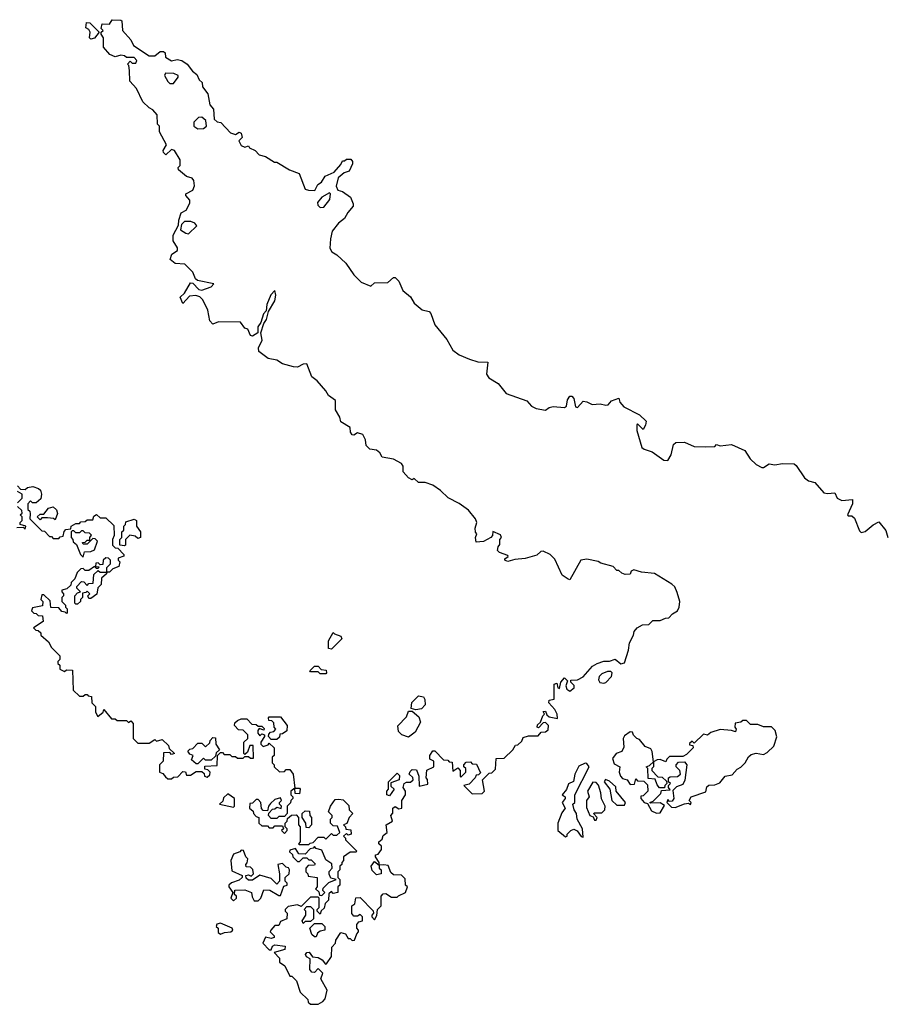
# Model space of a CAD drawing. Extents: x 2494118 to 2687960, y 757339 to 915227.
# Tile 254 of 256: x 2617117 to 2621728, y 858010 to 863252. Entities that reach past the tile are written whole.
import ezdxf

# ---------------------------------------------------------------- set-up
doc = ezdxf.new("R2010")
doc.units = 0

msp = doc.modelspace()

# ---------------------------------------------------------------- linework, layer by layer
at = {"layer": '0CON20XD'}
for points in [[(2620615, 860202.5), (2620602.3, 860232.3), (2620587.3, 860247.3), (2620495, 860304.2), (2620425, 860311.2), (2620385, 860322.5), (2620370, 860315), (2620365, 860300), (2620338.3, 860298.3), (2620320, 860305), (2620305, 860320), (2620295, 860320), (2620275, 860340), (2620208.3, 860358.3), (2620195, 860367.5), (2620135, 860380), (2620102.5, 860375), (2620045, 860270), (2620035, 860272.5), (2620003.3, 860295), (2619965, 860380), (2619940, 860405), (2619903, 860423), (2619889.3, 860420.7), (2619868.6, 860401.4), (2619807, 860383), (2619751.2, 860378.8), (2619715, 860366.7), (2619705, 860370), (2619697.5, 860375), (2619698.3, 860381.7), (2619716.4, 860393.6), (2619715, 860400), (2619670, 860415), (2619660, 860425), (2619662.5, 860445), (2619671.7, 860458.3), (2619672.5, 860485), (2619680, 860495), (2619675, 860510), (2619635, 860526.7), (2619633.3, 860505), (2619624.1, 860495.9), (2619585, 860473.8), (2619545, 860470), (2619542.5, 860495), (2619550, 860515), (2619543, 860523), (2619540, 860545), (2619550, 860575), (2619542.5, 860595), (2619505, 860641.2), (2619455, 860676.2), (2619396.4, 860706.4), (2619356.7, 860745), (2619315, 860773.3), (2619275, 860787.5), (2619238.3, 860788.3), (2619215, 860810), (2619205, 860802.5), (2619185, 860813.3), (2619156.7, 860845), (2619157.5, 860875), (2619148.8, 860888.8), (2619105, 860912.5), (2619045, 860922.5), (2619032.5, 860945), (2619015, 860960), (2618980, 860965), (2618960, 860985), (2618957.5, 861015), (2618943, 861043), (2618915, 861052.5), (2618895, 861040), (2618885, 861042.5), (2618877.5, 861055), (2618875, 861080), (2618825, 861110), (2618820, 861135), (2618797.5, 861175), (2618796.7, 861225), (2618760.7, 861250.7), (2618746.1, 861276.1), (2618699.5, 861329.5), (2618670.7, 861350.7), (2618645, 861420), (2618625, 861417.5), (2618595, 861402.5), (2618573, 861403), (2618515, 861420), (2618485, 861440), (2618438.3, 861448.3), (2618390, 861485), (2618387.5, 861505), (2618406.2, 861545), (2618400, 861585), (2618416.2, 861635), (2618430, 861655), (2618441.2, 861698.8), (2618474, 861755), (2618479.2, 861785), (2618475, 861810), (2618453.2, 861786.8), (2618432, 861735), (2618428.8, 861701.2), (2618413.8, 861685), (2618400, 861640), (2618383.8, 861616.2), (2618383.8, 861585), (2618355, 861566.7), (2618345, 861570), (2618330, 861605), (2618315, 861610), (2618291.7, 861641.7), (2618175, 861642.5), (2618145, 861630), (2618128.3, 861648.3), (2618117.5, 861705), (2618090.7, 861760.7), (2618075, 861776.7), (2618053.9, 861783.9), (2618020, 861780), (2617985, 861740), (2617970, 861775), (2617993.6, 861796.4), (2618025, 861850), (2618038.3, 861848.3), (2618070, 861815), (2618085, 861812.5), (2618135, 861830), (2618150, 861845), (2618063, 861863), (2618051.7, 861871.7), (2618038.3, 861908.3), (2617995, 861950), (2617943.6, 861953.6), (2617917.5, 861975), (2617927, 862003), (2617957, 862023), (2617957, 862037), (2617933.6, 862073.6), (2617933.3, 862105), (2617961.7, 862158.3), (2617963.3, 862185), (2617976.4, 862223.6), (2618003, 862237), (2618022.5, 862275), (2618021.7, 862291.7), (2618000, 862315), (2618000, 862325), (2618037.5, 862345), (2618046.4, 862366.4), (2618042.5, 862395), (2618035, 862407.5), (2618005, 862417.5), (2617961.7, 862451.7), (2617960, 862465), (2617970, 862475), (2617970, 862505), (2617940, 862555), (2617925, 862560), (2617895, 862532.5), (2617882.5, 862545), (2617880, 862555), (2617897.5, 862585), (2617860, 862655), (2617860, 862685), (2617850, 862695), (2617847.5, 862745), (2617825, 862772.5), (2617805, 862783.3), (2617772.5, 862815), (2617737.5, 862885), (2617703.3, 862925), (2617701.7, 862981.7), (2617697.5, 863007.5), (2617690, 863015), (2617705, 863030), (2617715, 863020), (2617735, 863020), (2617740, 863035), (2617725, 863050), (2617685, 863050), (2617675, 863060), (2617655, 863062.5), (2617625, 863053.3), (2617597, 863067), (2617563.3, 863105), (2617562.5, 863155), (2617550, 863175), (2617550, 863185), (2617560, 863195), (2617550, 863205), (2617555, 863230), (2617595, 863227.5), (2617608.3, 863251.7), (2617655, 863250), (2617660, 863245), (2617663.8, 863193.8), (2617707.5, 863145), (2617722.5, 863115), (2617805, 863060), (2617835, 863060), (2617865, 863082.5), (2617881.7, 863081.7), (2617890, 863075), (2617891.7, 863051.7), (2617925, 863032.5), (2617955, 863040), (2617980, 863035), (2618007.5, 863015), (2618037, 862977), (2618059.3, 862959.3), (2618071.7, 862931.7), (2618087, 862917), (2618090, 862895), (2618117, 862857), (2618128.3, 862798.3), (2618147.5, 862775), (2618151.7, 862721.7), (2618168.3, 862708.3), (2618187.5, 862705), (2618239.3, 862649.3), (2618265, 862640), (2618285, 862652.5), (2618295, 862647.5), (2618300, 862625), (2618283.3, 862606.7), (2618295, 862582.5), (2618315, 862572.5), (2618335, 862580), (2618340, 862570), (2618370, 862555), (2618391.7, 862531.7), (2618425, 862522.5), (2618473, 862493), (2618485, 862492.5), (2618553, 862453), (2618603, 862433), (2618635, 862350), (2618653.3, 862343.3), (2618687, 862343), (2618702.5, 862375), (2618723, 862387), (2618741.7, 862418.3), (2618789.3, 862440.7), (2618825, 862480), (2618835, 862500), (2618845, 862500), (2618855, 862510), (2618878.3, 862508.3), (2618887.5, 862497.5), (2618887.5, 862485), (2618870, 862445), (2618843, 862437), (2618810.7, 862409.3), (2618800, 862365), (2618810, 862345), (2618835, 862337.5), (2618876.4, 862306.4), (2618891.7, 862271.7), (2618891.7, 862258.3), (2618862.5, 862225), (2618845, 862192.5), (2618812.3, 862167.7), (2618780, 862125), (2618770, 862085), (2618767.5, 862035), (2618777.5, 862015), (2618805, 862000), (2618852.5, 861955), (2618893.9, 861893.9), (2618933.6, 861853.6), (2618985, 861832.5), (2619005, 861850), (2619075, 861852.5), (2619105, 861880), (2619115, 861880), (2619135, 861860), (2619155, 861810), (2619196.4, 861776.4), (2619215, 861742.5), (2619257.7, 861707.7), (2619295, 861697.5), (2619305, 861687.5), (2619325, 861627.5), (2619388.8, 861548.8), (2619422.3, 861492.3), (2619455, 861467.5), (2619510, 861445), (2619555, 861430), (2619608.3, 861428.3), (2619600, 861365), (2619612.5, 861345), (2619662.5, 861315), (2619705, 861262.5), (2619815, 861223.3), (2619840, 861195), (2619865, 861182.5), (2619915, 861173.3), (2619935, 861187.5), (2619955, 861192.5), (2620015, 861186.7), (2620025.7, 861194.3), (2620031.2, 861228.8), (2620045, 861246.7), (2620055, 861246.7), (2620066.2, 861235), (2620075, 861190), (2620085, 861187.5), (2620115, 861220), (2620135, 861217.5), (2620163.6, 861203.6), (2620205, 861206.2), (2620235, 861198.8), (2620248.3, 861201.7), (2620265, 861222.5), (2620305, 861237.5), (2620310, 861215), (2620330.7, 861190.7), (2620415, 861148.8), (2620450, 861115), (2620447, 861093), (2620435, 861070), (2620405, 861100), (2620400, 861095), (2620400, 861065), (2620427.5, 860975), (2620440, 860965), (2620482, 860952), (2620545, 860906.7), (2620565.7, 860904.3), (2620583.3, 860935), (2620595, 860990), (2620608.3, 861001.7), (2620655, 861003.3), (2620705, 860980), (2620765, 860977.5), (2620815, 860980), (2620825, 860990), (2620845, 860982.5), (2620905, 860990), (2620975, 860957.5), (2621003.6, 860913.6), (2621035, 860883.3), (2621065, 860867.5), (2621075, 860867.5), (2621105, 860886.7), (2621135, 860881.2), (2621175, 860888.8), (2621237.3, 860887.3), (2621248.8, 860878.8), (2621293, 860813), (2621315, 860796.2), (2621347.3, 860787.3), (2621395, 860733.3), (2621415, 860728.8), (2621455, 860732.5), (2621467.5, 860705), (2621491.7, 860691.7), (2621548, 860698), (2621548.8, 860675), (2621522.5, 860615), (2621525, 860610), (2621545, 860610), (2621558.3, 860598.3), (2621585, 860530), (2621595, 860522.5), (2621615, 860527.5), (2621657.7, 860562.3), (2621688.3, 860578.3), (2621725, 860532.5), (2621736.2, 860495)], [(2617495, 863147.5), (2617487.5, 863155), (2617492.5, 863185), (2617485, 863200), (2617468.3, 863208.3), (2617473, 863237), (2617490, 863235), (2617540, 863185), (2617515, 863152.5), (2617495, 863147.5)], [(2617935, 862912.5), (2617960, 862945), (2617960, 862955), (2617936.1, 862966.1), (2617892.5, 862967.5), (2617887.5, 862955), (2617905, 862922.5), (2617915, 862912.5), (2617935, 862912.5)], [(2618065, 862670), (2618095, 862672.5), (2618110, 862685), (2618107.5, 862715), (2618085, 862732.5), (2618068.3, 862731.7), (2618043, 862707), (2618043.3, 862685), (2618065, 862670)], [(2618715, 862252.5), (2618735, 862253.3), (2618767.5, 862295), (2618770, 862325), (2618765, 862330), (2618725, 862306.7), (2618701.2, 862278.8), (2618703.8, 862265), (2618715, 862252.5)], [(2618015, 862112.5), (2618060, 862155), (2618048.3, 862168.3), (2618027, 862177), (2617993, 862177), (2617978.3, 862161.7), (2617973, 862133), (2618000, 862115), (2618015, 862112.5)], [(2617105, 860770), (2617121.7, 860751.7), (2617145, 860750), (2617158.3, 860761.7), (2617187, 860767), (2617216.4, 860756.4), (2617226.7, 860746.7), (2617232.5, 860725), (2617228.3, 860701.7), (2617205, 860680), (2617185, 860680), (2617175, 860690), (2617160, 860675), (2617160, 860645), (2617170, 860635), (2617171.7, 860621.7), (2617170, 860595), (2617235, 860530), (2617248.3, 860528.3), (2617275, 860500), (2617285, 860500), (2617295, 860490), (2617325, 860490), (2617331.7, 860498.3), (2617348.3, 860501.7), (2617352.5, 860527.5), (2617361.7, 860538.3), (2617388.3, 860541.7), (2617390, 860555), (2617415, 860570), (2617435, 860570), (2617441.7, 860578.3), (2617465, 860580), (2617475, 860590), (2617505, 860590), (2617511.7, 860608.3), (2617525, 860617.5), (2617545, 860600), (2617575, 860600), (2617618.3, 860558.3), (2617620, 860505), (2617610, 860485), (2617610, 860455), (2617625, 860440), (2617638.3, 860438.3), (2617670, 860405), (2617670, 860395), (2617640, 860385), (2617640, 860375), (2617650, 860365), (2617645, 860340), (2617611.7, 860328.3), (2617595, 860310), (2617580, 860310), (2617578.3, 860301.7), (2617551.7, 860278.3), (2617550, 860245), (2617533, 860227), (2617526.4, 860193.6), (2617495, 860170), (2617485, 860170), (2617480, 860185), (2617490, 860195), (2617475, 860210), (2617468.3, 860201.7), (2617451.7, 860198.3), (2617450, 860175), (2617440, 860165), (2617440, 860155), (2617425, 860140), (2617415, 860140), (2617410, 860145), (2617410, 860185), (2617425, 860200), (2617440, 860205), (2617420, 860225), (2617420, 860235), (2617445, 860260), (2617458.3, 860258.3), (2617475, 860240), (2617485, 860250), (2617508.3, 860251.7), (2617511.7, 860298.3), (2617535, 860320), (2617545, 860310), (2617580, 860310), (2617580, 860335), (2617600, 860355), (2617600, 860375), (2617590, 860385), (2617575, 860387.5), (2617560, 860375), (2617558.3, 860351.7), (2617545, 860350), (2617535, 860360), (2617521.7, 860358.3), (2617520, 860340), (2617538.3, 860338.3), (2617535, 860330), (2617525, 860330), (2617515, 860340), (2617485, 860320), (2617465, 860320), (2617455, 860330), (2617441.7, 860328.3), (2617421.7, 860308.3), (2617410, 860275), (2617390, 860255), (2617388.3, 860241.7), (2617368.3, 860221.7), (2617340, 860215), (2617340, 860205), (2617350, 860195), (2617350, 860185), (2617340, 860175), (2617340, 860155), (2617360, 860135), (2617360, 860125), (2617370, 860115), (2617370, 860095), (2617365, 860090), (2617358.3, 860098.3), (2617341.7, 860101.7), (2617325, 860120), (2617281.7, 860121.7), (2617278.3, 860158.3), (2617245, 860190), (2617235, 860190), (2617230, 860165), (2617240, 860155), (2617238.3, 860131.7), (2617185, 860120), (2617180, 860105), (2617191.7, 860091.7), (2617205, 860090), (2617215, 860080), (2617238.3, 860078.3), (2617241.7, 860048.3), (2617190, 860015), (2617201.7, 860001.7), (2617215, 860000), (2617228.3, 859988.3), (2617230, 859975), (2617269.3, 859939.3), (2617285, 859910), (2617330, 859865), (2617330, 859845), (2617320, 859835), (2617320, 859825), (2617330, 859815), (2617330, 859795), (2617355, 859782.5), (2617365, 859790), (2617398.3, 859788.3), (2617401.7, 859681.7), (2617435, 859650), (2617455, 859650), (2617465, 859660), (2617475, 859660), (2617481.7, 859651.7), (2617498.3, 859648.3), (2617500, 859615), (2617520, 859595), (2617520, 859565), (2617531.7, 859541.7), (2617560, 859565), (2617565, 859580), (2617605, 859530), (2617625, 859530), (2617635, 859520), (2617685, 859520), (2617695, 859510), (2617708.3, 859518.3), (2617720, 859505), (2617720, 859425), (2617745, 859400), (2617805, 859400), (2617835, 859420), (2617845, 859410), (2617875, 859420), (2617908.3, 859388.3), (2617911.7, 859371.7), (2617940, 859345), (2617925, 859340), (2617915, 859350), (2617881.7, 859348.3), (2617880, 859305), (2617860, 859285), (2617860, 859245), (2617878.3, 859238.3), (2617891.7, 859221.7)], [(2617105, 860680), (2617130, 860705), (2617130, 860725), (2617105, 860740)], [(2617101.7, 860548.3), (2617135, 860550), (2617145, 860540), (2617150, 860555), (2617120, 860565), (2617120, 860575), (2617130, 860585), (2617130, 860605), (2617120, 860615), (2617130, 860625), (2617128.3, 860638.3), (2617105, 860660)], [(2617305, 860590), (2617297, 860597), (2617265, 860600), (2617235, 860600), (2617225, 860590), (2617210, 860605), (2617225, 860620), (2617245, 860620), (2617269.3, 860650.7), (2617295, 860657.5), (2617312.5, 860642.5), (2617317, 860623), (2617305, 860590)], [(2617675, 860450), (2617650, 860455), (2617650, 860485), (2617660, 860495), (2617660, 860525), (2617670, 860535), (2617670, 860555), (2617680, 860565), (2617681.7, 860578.3), (2617725, 860592.5), (2617737.5, 860585), (2617737.5, 860555), (2617760, 860525), (2617760, 860495), (2617745, 860490), (2617731.7, 860501.7), (2617703, 860507), (2617680, 860485), (2617680, 860455), (2617675, 860450)], [(2617455, 860390), (2617461.7, 860418.3), (2617495, 860420), (2617515, 860430), (2617530, 860475), (2617518.3, 860488.3), (2617505, 860490), (2617475, 860460), (2617455, 860460), (2617451.7, 860468.3), (2617465, 860470), (2617475, 860480), (2617490, 860480), (2617490, 860495), (2617498.3, 860508.3), (2617488.3, 860518.3), (2617465, 860520), (2617455, 860530), (2617445, 860530), (2617435, 860520), (2617415, 860520), (2617405, 860530), (2617395, 860530), (2617390, 860525), (2617390, 860495), (2617400, 860485), (2617401.7, 860471.7), (2617418.3, 860458.3), (2617440, 860405), (2617455, 860390)], [(2617891.7, 859221.7), (2617905, 859210), (2617925, 859210), (2617935, 859220), (2617958.3, 859221.7), (2617985, 859250), (2617998.3, 859248.3), (2618005, 859230), (2618025, 859230), (2618055, 859250), (2618085, 859250), (2618098.3, 859238.3), (2618100, 859225), (2618115, 859220), (2618128.3, 859231.7), (2618130, 859245), (2618118.3, 859258.3), (2618101.7, 859261.7), (2618101.7, 859278.3), (2618168.3, 859281.7), (2618170, 859335), (2618185, 859350), (2618195, 859350), (2618205, 859340), (2618235, 859340), (2618245, 859330), (2618265, 859330), (2618275, 859320), (2618305, 859320), (2618315, 859330), (2618335, 859330), (2618345, 859320), (2618360, 859320), (2618358.3, 859388.3), (2618341.7, 859388.3), (2618328.3, 859351.7), (2618315, 859340), (2618310, 859345), (2618310, 859405), (2618330, 859425), (2618330, 859445), (2618305, 859470), (2618281.7, 859471.7), (2618260, 859495), (2618261.7, 859508.3), (2618275, 859520), (2618295, 859530), (2618325, 859530), (2618351.7, 859501.7), (2618375, 859500), (2618385, 859490), (2618405, 859490), (2618418.3, 859478.3), (2618415, 859470), (2618391.7, 859478.3), (2618383, 859467), (2618383, 859453), (2618395, 859440), (2618405, 859450), (2618420, 859445), (2618420, 859435), (2618400, 859405), (2618400, 859395), (2618411.7, 859381.7), (2618438.3, 859391.7), (2618445, 859400), (2618470, 859375), (2618470, 859335), (2618460, 859325), (2618460, 859295), (2618470, 859285), (2618470, 859275), (2618498.3, 859248.3), (2618525, 859250), (2618535, 859260), (2618555, 859260), (2618572.5, 859235), (2618580, 859160), (2618605, 859160), (2618610, 859155), (2618605, 859130), (2618581.7, 859131.7), (2618580, 859160), (2618560, 859145), (2618560, 859125), (2618570, 859115), (2618570, 859105), (2618560, 859095), (2618558.3, 859081.7), (2618540, 859065), (2618540, 859025), (2618525, 859010), (2618495, 859010), (2618485, 859000), (2618455, 859000), (2618440, 859015), (2618441.7, 859028.3), (2618461.7, 859048.3), (2618475, 859050), (2618485, 859060), (2618508.3, 859051.7), (2618510, 859065), (2618500, 859075), (2618500, 859085), (2618510, 859095), (2618505, 859110), (2618475, 859100), (2618451.7, 859078.3), (2618440, 859065), (2618435, 859040), (2618411.7, 859041.7), (2618403, 859053), (2618400, 859085), (2618385, 859100), (2618375, 859100), (2618355, 859080), (2618341.7, 859078.3), (2618340, 859055), (2618358.3, 859038.3), (2618360, 859025), (2618375, 859010), (2618390, 859005), (2618390, 858975), (2618405, 858960), (2618435, 858960), (2618445, 858950), (2618465, 858950), (2618475, 858960), (2618515, 858960), (2618520, 858945), (2618510, 858935), (2618525, 858920), (2618540, 858935), (2618540, 858945), (2618530, 858955), (2618530, 858975), (2618540, 858985), (2618541.7, 858998.3), (2618563, 859017), (2618588.3, 859018.3), (2618600, 859005), (2618600, 858965), (2618610, 858955), (2618610, 858875), (2618600, 858865), (2618605, 858860), (2618655, 858860), (2618661.7, 858868.3), (2618678.3, 858871.7), (2618705, 858900), (2618735, 858900), (2618745, 858890), (2618775, 858920), (2618785, 858910), (2618805, 858910), (2618820, 858925), (2618808.3, 858958.3), (2618785, 858960), (2618770, 858975), (2618770, 858995), (2618780, 859005), (2618780, 859015), (2618760, 859035), (2618770, 859065), (2618795, 859100), (2618815, 859102.5), (2618838.3, 859098.3), (2618868.3, 859068.3), (2618870, 859045), (2618890, 859025), (2618870, 859005), (2618858.3, 858971.7), (2618840, 858965), (2618850, 858955), (2618851.7, 858941.7), (2618878.3, 858938.3), (2618880, 858915), (2618865, 858910), (2618855, 858920), (2618840, 858905), (2618850, 858895), (2618850, 858885), (2618910, 858825), (2618905, 858820), (2618875, 858820), (2618840, 858795), (2618840, 858775), (2618830, 858765), (2618830, 858755), (2618820, 858745), (2618820, 858725), (2618810, 858715), (2618810, 858685), (2618820, 858675), (2618820, 858645), (2618810, 858635), (2618810, 858605), (2618785, 858600), (2618775, 858610), (2618761.7, 858598.3), (2618760, 858565), (2618743, 858547), (2618737.5, 858522.5), (2618721.7, 858508.3), (2618715, 858490), (2618700, 858505), (2618700, 858515), (2618710, 858525), (2618710, 858575), (2618705, 858580), (2618665, 858580), (2618615, 858530), (2618595, 858540), (2618545, 858530), (2618530, 858515), (2618530, 858505), (2618540, 858495), (2618537.5, 858465), (2618505, 858450), (2618495, 858430), (2618475, 858430), (2618452.5, 858405), (2618450, 858395), (2618470, 858375), (2618470, 858365), (2618455, 858360), (2618425, 858367.5), (2618410, 858335), (2618445, 858300), (2618455, 858300), (2618461.2, 858318.8), (2618473.6, 858326.4), (2618529.3, 858319.3), (2618528.3, 858301.7), (2618470, 858285), (2618500, 858255), (2618500, 858235), (2618527.5, 858215), (2618555, 858160), (2618565, 858160), (2618590, 858135), (2618610, 858075), (2618650, 858035), (2618651.7, 858021.7), (2618665, 858010), (2618705, 858010), (2618730, 858025), (2618741.7, 858038.3), (2618753.3, 858085), (2618720, 858145), (2618730, 858175), (2618705, 858200), (2618685, 858180), (2618671.7, 858181.7), (2618660, 858195), (2618662.5, 858252.5), (2618642, 858262), (2618636.7, 858275), (2618643.9, 858286.1), (2618657, 858287), (2618675, 858263.3), (2618705, 858260), (2618725.9, 858245.9), (2618743.3, 858223.3), (2618750, 858225), (2618775.8, 858264.2), (2618777.5, 858315), (2618796.7, 858335), (2618798.3, 858351.7), (2618825, 858392.5), (2618850, 858385), (2618865, 858360), (2618875, 858360), (2618885, 858350), (2618898.3, 858351.7), (2618910, 858385), (2618920, 858395), (2618920, 858405), (2618910, 858415), (2618910, 858435), (2618921.7, 858448.3), (2618940, 858455), (2618940, 858475), (2618928.3, 858488.3), (2618915, 858480), (2618895, 858480), (2618883.6, 858493.6), (2618883.8, 858535), (2618900, 858545), (2618905, 858576.2), (2618928.8, 858578.8), (2618998.3, 858508.3), (2619000, 858495), (2618990, 858485), (2618990, 858475), (2619005, 858460), (2619017, 858483), (2619020, 858515), (2619040, 858535), (2619040, 858585), (2619051.7, 858598.3), (2619065, 858600), (2619095, 858580), (2619125, 858580), (2619131.7, 858588.3), (2619170, 858605), (2619180, 858635), (2619170, 858645), (2619168.3, 858678.3), (2619147.5, 858697.5), (2619105, 858700), (2619091.7, 858711.7), (2619078.3, 858748.3), (2619055, 858752.5), (2619030, 858750), (2619030, 858735), (2619040, 858725), (2619040, 858705), (2619015, 858700), (2618993, 858723), (2618987.5, 858745), (2619005, 858770), (2619030, 858750), (2619030, 858765), (2619010, 858795), (2619010, 858805), (2619025, 858810), (2619042.5, 858835), (2619041.7, 858851.7), (2619027.5, 858865), (2619027.5, 858875), (2619045, 858890), (2619050.7, 858909.3), (2619072.5, 858925), (2619067.5, 858965), (2619100, 858985), (2619092.5, 859015), (2619101.7, 859028.3), (2619102.5, 859055), (2619115, 859062.5), (2619135, 859050), (2619150, 859055), (2619150, 859095), (2619170, 859125), (2619170, 859145), (2619157.5, 859165), (2619163.3, 859185), (2619175, 859193.3), (2619197, 859193), (2619210, 859205), (2619208.3, 859218.3), (2619190, 859235), (2619195, 859250), (2619205, 859260), (2619228.3, 859258.3), (2619240, 859225), (2619241.7, 859171.7), (2619288.3, 859181.7), (2619287, 859207), (2619280, 859215), (2619283, 859257), (2619320, 859275), (2619320, 859305), (2619300, 859315), (2619300, 859335), (2619315, 859360), (2619325, 859360), (2619371.7, 859311.7), (2619395, 859310), (2619401.7, 859301.7), (2619418.3, 859298.3), (2619421.7, 859251.7), (2619448.3, 859268.3), (2619460, 859255), (2619460, 859225), (2619465, 859220), (2619490, 859245), (2619490, 859265), (2619480, 859275), (2619480, 859285), (2619491.7, 859298.3), (2619515, 859300), (2619525, 859290), (2619548.3, 859288.3), (2619568.3, 859241.7), (2619558.3, 859231.7), (2619545, 859230), (2619540, 859215), (2619508.3, 859181.7), (2619480, 859175), (2619525, 859130), (2619578.3, 859131.7), (2619590, 859145), (2619580, 859205), (2619615, 859240), (2619628.3, 859241.7), (2619648.3, 859261.7), (2619651.7, 859318.3), (2619695, 859320), (2619740, 859365), (2619755, 859390), (2619768.3, 859391.7), (2619788.3, 859411.7), (2619795, 859430), (2619825, 859440), (2619875, 859440), (2619891.7, 859458.3), (2619915, 859460), (2619928.3, 859471.7), (2619930, 859495), (2619915, 859510), (2619901.7, 859508.3), (2619878.3, 859481.7), (2619870, 859485), (2619871.7, 859498.3), (2619888.3, 859511.7), (2619900, 859545), (2619910, 859555), (2619901.7, 859568.3), (2619915, 859570), (2619921.7, 859551.7), (2619935, 859540), (2619978.3, 859531.7), (2619977.5, 859555), (2619965, 859580), (2619932.5, 859615), (2619935, 859630), (2619960, 859635), (2619960, 859715), (2619975, 859720), (2619980, 859695), (2619988.3, 859691.7), (2619996.7, 859725), (2620015, 859747.5), (2620031.7, 859731.7), (2620023.3, 859705), (2620027.5, 859687.5), (2620045, 859677.5), (2620067.5, 859695), (2620067, 859707), (2620050, 859725), (2620050, 859735), (2620085, 859737.5), (2620115, 859752.5), (2620165, 859810), (2620190, 859825), (2620225, 859837.5), (2620255, 859837.5), (2620285, 859847.5), (2620315, 859823.3), (2620335, 859827.5), (2620356.7, 859895), (2620361.2, 859935), (2620383.3, 859975), (2620386.7, 859995), (2620402.5, 860015), (2620430.7, 860029.3), (2620465, 860032.5), (2620485, 860052.5), (2620525, 860052.5), (2620553.6, 860066.4), (2620571.7, 860068.3), (2620590.7, 860089.3), (2620616.7, 860105), (2620626.2, 860125), (2620630, 860155), (2620615, 860202.5)], [(2618775, 859900), (2618760, 859905), (2618760, 859945), (2618785, 859990), (2618791.7, 859981.7), (2618825, 859970), (2618830, 859955), (2618775, 859900)], [(2618745, 859770), (2618715, 859770), (2618705, 859780), (2618665, 859780), (2618660, 859785), (2618685, 859810), (2618705, 859810), (2618721.7, 859791.7), (2618748.3, 859788.3), (2618750, 859775), (2618745, 859770)], [(2620225, 859718.8), (2620235, 859723.8), (2620266.7, 859755), (2620270, 859775), (2620261.7, 859781.7), (2620245, 859782.5), (2620215, 859770), (2620200, 859755), (2620197, 859737), (2620203.6, 859723.6), (2620225, 859718.8)], [(2619225, 859577.5), (2619200, 859585), (2619203, 859617), (2619238.3, 859651.7), (2619265, 859647.5), (2619273.3, 859633.3), (2619273.8, 859605), (2619255, 859583.3), (2619225, 859577.5)], [(2618485, 859420), (2618455, 859420), (2618440, 859435), (2618441.7, 859448.3), (2618451.7, 859458.3), (2618468.3, 859461.7), (2618480, 859475), (2618470, 859485), (2618468.3, 859508.3), (2618458.3, 859518.3), (2618441.7, 859521.7), (2618440, 859535), (2618445, 859540), (2618505, 859540), (2618540, 859495), (2618537.5, 859465), (2618515, 859450), (2618501.7, 859448.3), (2618498.3, 859431.7), (2618485, 859420)], [(2619185, 859432.5), (2619150, 859445), (2619131.7, 859461.7), (2619128.3, 859491.7), (2619175, 859540), (2619185, 859570), (2619205, 859570), (2619240.5, 859540.5), (2619248.8, 859511.2), (2619220.5, 859459.5), (2619185, 859432.5)], [(2620505, 859028), (2620525, 859030), (2620548.3, 859068.3), (2620525, 859082.5), (2620475, 859080), (2620470, 859085), (2620488.3, 859091.7), (2620528.3, 859131.7), (2620531.7, 859148.3), (2620578.3, 859151.7), (2620570, 859165), (2620570, 859175), (2620580, 859185), (2620570, 859195), (2620570, 859215), (2620578.3, 859221.7), (2620617, 859223), (2620632.5, 859235), (2620630, 859255), (2620610, 859275), (2620610, 859285), (2620621.7, 859298.3), (2620655, 859300), (2620667.5, 859285), (2620657, 859203), (2620645, 859180), (2620611.7, 859168.3), (2620591.7, 859148.3), (2620597.5, 859105), (2620588.3, 859091.7), (2620575, 859090), (2620565, 859100), (2620560, 859085), (2620585, 859060), (2620605, 859057.5), (2620655, 859076.7), (2620675, 859080), (2620687, 859073), (2620690, 859085), (2620680, 859095), (2620690, 859115), (2620768.3, 859141.7), (2620773, 859167), (2620783, 859177), (2620815, 859177.5), (2620841.7, 859188.3), (2620870, 859225), (2620908.3, 859231.7), (2620935, 859262.5), (2620955, 859272.5), (2620977.5, 859295), (2620995, 859327.5), (2621009.3, 859340.7), (2621035, 859346.7), (2621075, 859340), (2621095, 859350), (2621130, 859385), (2621146.4, 859433.6), (2621137, 859467), (2621117, 859487), (2621075, 859487.5), (2621045, 859500), (2621005, 859500), (2620985, 859520), (2620965, 859520), (2620955, 859512.5), (2620923.3, 859506.7), (2620922.5, 859485), (2620930, 859475), (2620925, 859460), (2620905, 859467.5), (2620845, 859473.3), (2620795, 859457.5), (2620777, 859443), (2620755, 859447.5), (2620705, 859400), (2620695, 859410), (2620681.7, 859398.3), (2620681.7, 859391.7), (2620698.3, 859388.3), (2620700, 859375), (2620665, 859340), (2620645, 859330), (2620575, 859330), (2620560, 859315), (2620555, 859300), (2620525, 859312.5), (2620508.3, 859311.7), (2620490, 859300), (2620490, 859275), (2620480, 859265), (2620480, 859255), (2620511.7, 859221.7), (2620535, 859220), (2620558.3, 859198.3), (2620560, 859185), (2620550, 859175), (2620548.3, 859161.7), (2620521.7, 859161.7), (2620508.3, 859178.3), (2620498.3, 859208.3), (2620461.7, 859211.7), (2620460, 859265), (2620450, 859275), (2620468.3, 859281.7), (2620490, 859300), (2620482.5, 859355), (2620475, 859370), (2620445, 859382.5), (2620415, 859420), (2620400, 859425), (2620383, 859443), (2620378.3, 859458.3), (2620365, 859460), (2620335, 859440), (2620327.5, 859425), (2620331.7, 859378.3), (2620320, 859355), (2620290, 859345), (2620270.7, 859319.3), (2620280.7, 859290.7), (2620310, 859275), (2620306.7, 859245), (2620313.8, 859223.8), (2620325, 859212.5), (2620350, 859205), (2620365, 859180), (2620388.3, 859181.7), (2620395, 859210), (2620405, 859200), (2620437.5, 859197.5), (2620458.3, 859178.3), (2620460, 859145), (2620435, 859120), (2620421.7, 859118.3), (2620422.5, 859105), (2620440, 859085), (2620458.3, 859078.3), (2620479.5, 859039.5), (2620505, 859028)], [(2618065, 859290), (2618055, 859290), (2618031.7, 859311.7), (2618040, 859335), (2618021.7, 859341.7), (2618011.7, 859358.3), (2618021.7, 859368.3), (2618038.3, 859371.7), (2618065, 859400), (2618085, 859400), (2618105, 859380), (2618128.3, 859401.7), (2618130, 859415), (2618145, 859430), (2618158.3, 859428.3), (2618160, 859395), (2618180, 859365), (2618161.7, 859348.3), (2618158.3, 859331.7), (2618135, 859310), (2618105, 859310), (2618095, 859320), (2618065, 859290)], [(2620115, 858900), (2620111.2, 858945), (2620082.5, 858995), (2620080, 859025), (2620066.7, 859045), (2620060, 859075), (2620070, 859085), (2620070, 859125), (2620146.7, 859275), (2620135, 859292.5), (2620125, 859293.3), (2620091.7, 859278.3), (2620070, 859235), (2620063.3, 859196.7), (2620036.7, 859183.3), (2620026.1, 859153.9), (2620002.5, 859125), (2620020, 859115), (2620020, 859105), (2620002.5, 859085), (2620020, 859055), (2620001.2, 859028.8), (2619980, 858975), (2619980, 858935), (2620021.7, 858901.7), (2620030, 858905), (2620030, 858915), (2620050, 858935), (2620065, 858942.5), (2620083, 858933), (2620103.6, 858903.6), (2620115, 858900)], [(2619085, 859120), (2619070, 859125), (2619070, 859145), (2619080, 859155), (2619080, 859195), (2619125, 859240), (2619138, 859228), (2619136.7, 859205), (2619091.7, 859188.3), (2619091.7, 859171.7), (2619110, 859155), (2619085, 859120)], [(2620185, 858990), (2620190, 859005), (2620170, 859025), (2620175, 859030), (2620215, 859030), (2620230, 859045), (2620232.5, 859065), (2620213, 859103), (2620210, 859135), (2620196.2, 859176.2), (2620185, 859190), (2620167, 859193), (2620137.5, 859145), (2620147.5, 859115), (2620132.5, 859095), (2620133, 859057), (2620150, 859015), (2620168.3, 859008.3), (2620175, 858990), (2620185, 858990)], [(2620335, 859070), (2620340, 859085), (2620290, 859145), (2620288.3, 859168.3), (2620255, 859197.5), (2620233.8, 859206.2), (2620227.5, 859195), (2620257.5, 859155), (2620267.5, 859095), (2620295, 859070), (2620335, 859070)], [(2618255, 859060), (2618260, 859065), (2618260, 859105), (2618225, 859130), (2618201.7, 859108.3), (2618198.3, 859091.7), (2618180, 859075), (2618255, 859060)], [(2618655, 858950), (2618641.7, 858951.7), (2618640, 858975), (2618620, 859005), (2618620, 859025), (2618635, 859040), (2618658.3, 859038.3), (2618660, 859015), (2618670, 859005), (2618670, 858965), (2618655, 858950)], [(2618725, 858590), (2618740, 858605), (2618730, 858615), (2618731.7, 858628.3), (2618761.7, 858658.3), (2618800, 858675), (2618771.7, 858681.7), (2618763, 858703), (2618763, 858717), (2618780, 858735), (2618778.3, 858758.3), (2618745, 858780), (2618725, 858830), (2618695, 858840), (2618685, 858850), (2618678.3, 858841.7), (2618661.7, 858838.3), (2618635, 858810), (2618601.7, 858811.7), (2618585, 858840), (2618555, 858830), (2618551.7, 858821.7), (2618568.3, 858808.3), (2618570, 858795), (2618595, 858770), (2618605, 858770), (2618625, 858790), (2618645, 858790), (2618655, 858780), (2618668.3, 858778.3), (2618688.3, 858758.3), (2618685, 858750), (2618651.7, 858748.3), (2618640, 858735), (2618640, 858715), (2618650, 858705), (2618651.7, 858691.7), (2618700, 858685), (2618700, 858635), (2618690, 858625), (2618708.3, 858608.3), (2618711.7, 858591.7), (2618725, 858590)], [(2618385, 858560), (2618400, 858575), (2618415, 858620), (2618447, 858617), (2618495, 858590), (2618505, 858590), (2618521.7, 858638.3), (2618540, 858645), (2618540, 858655), (2618530, 858665), (2618530, 858685), (2618550, 858705), (2618552.5, 858725), (2618546.4, 858736.4), (2618535, 858740), (2618515, 858760), (2618490, 858755), (2618500, 858705), (2618500, 858665), (2618485, 858650), (2618455, 858680), (2618395, 858697.5), (2618355, 858670), (2618335, 858670), (2618321.7, 858681.7), (2618320, 858695), (2618335, 858700), (2618348.3, 858691.7), (2618360, 858705), (2618357, 858727), (2618345, 858740), (2618321.7, 858741.7), (2618320, 858755), (2618327, 858763), (2618330, 858785), (2618320, 858795), (2618308.3, 858828.3), (2618295, 858830), (2618288.3, 858821.7), (2618255, 858810), (2618240, 858775), (2618245, 858720), (2618300, 858695), (2618300, 858685), (2618285, 858670), (2618243, 858657), (2618230, 858645), (2618230, 858635), (2618250, 858605), (2618240, 858575), (2618255, 858560), (2618270, 858575), (2618270, 858585), (2618260, 858595), (2618261.7, 858618.3), (2618315, 858620), (2618350, 858605), (2618353, 858583), (2618365, 858560), (2618385, 858560)], [(2618625, 858440), (2618620, 858455), (2618640, 858485), (2618640, 858505), (2618630, 858515), (2618645, 858530), (2618665, 858530), (2618680, 858515), (2618680, 858465), (2618665, 858450), (2618635, 858450), (2618625, 858440)], [(2618185, 858383.3), (2618207, 858393), (2618240, 858395), (2618250, 858405), (2618247.5, 858415), (2618185, 858442.5), (2618165, 858437.5), (2618162.5, 858425), (2618172.5, 858415), (2618173, 858393), (2618185, 858383.3)], [(2618695, 858370), (2618685, 858370), (2618671.7, 858381.7), (2618660, 858415), (2618685, 858440), (2618725, 858440), (2618740, 858425), (2618740, 858405), (2618715, 858400), (2618701.7, 858388.3), (2618695, 858370)]]:
    msp.add_lwpolyline(points, dxfattribs=at)

doc.saveas('drawing.dxf')
